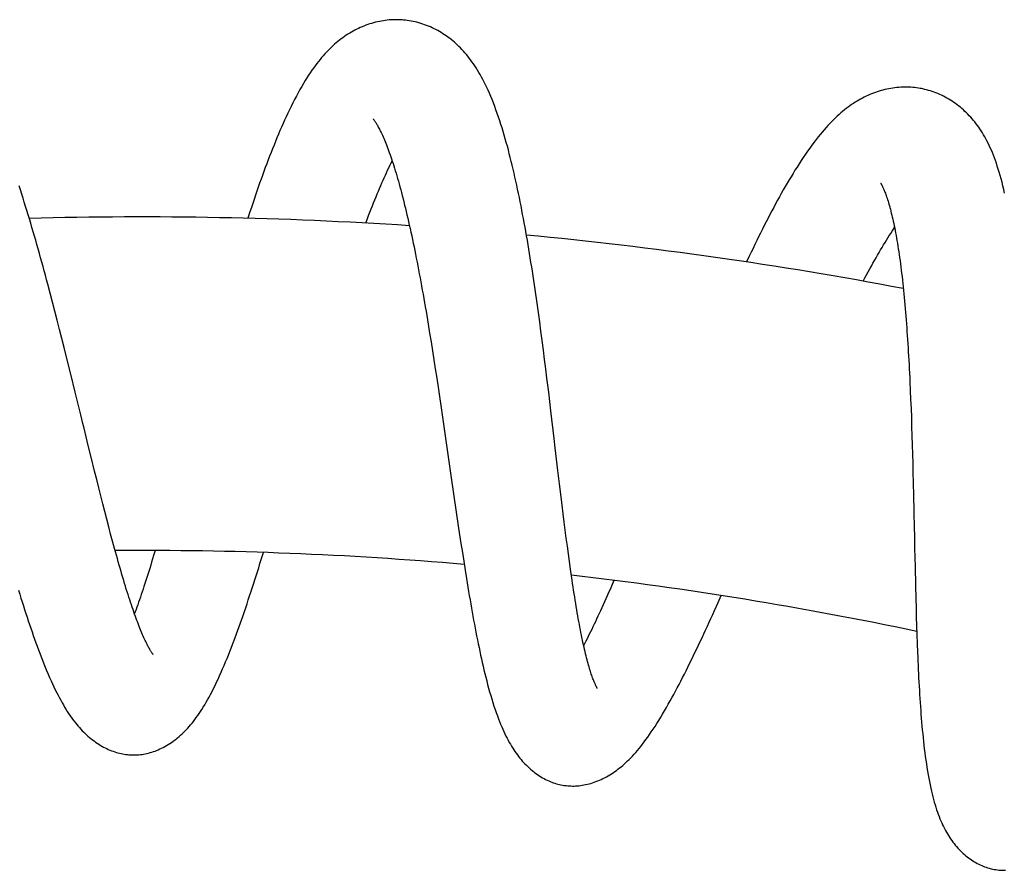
# Model space of a CAD drawing. Header units: millimetres. Extents: x 259 to 1803, y -542 to 1902.
# Tile 122 of 127: x 1545 to 1595, y 1858 to 1902. Entities that reach past the tile are written whole.
import ezdxf

# ---------------------------------------------------------------- set-up
doc = ezdxf.new("R2010")
doc.units = ezdxf.units.MM
doc.header["$LTSCALE"] = 30.734
doc.layers.get('0').update_dxf_attribs({"linetype": 'CONTINUOUS'})

msp = doc.modelspace()

# ---------------------------------------------------------------- linework, layer by layer
at = {"color": 7, "linetype": 'CONTINUOUS'}
for p, q in [((1546.134, 1887.669), (1546.013, 1888.125)), ((1546.255, 1887.209), (1546.134, 1887.669)), ((1546.375, 1886.748), (1546.255, 1887.209)), ((1546.494, 1886.286), (1546.375, 1886.748)), ((1571.084, 1886.205), (1571.019, 1886.68)), ((1546.613, 1885.822), (1546.494, 1886.286)), ((1565.328, 1886.527), (1565.402, 1886.083)), ((1571.149, 1885.727), (1571.084, 1886.205)), ((1546.73, 1885.359), (1546.613, 1885.822)), ((1565.402, 1886.083), (1565.476, 1885.635)), ((1565.476, 1885.635), (1565.549, 1885.182)), ((1571.212, 1885.248), (1571.149, 1885.727)), ((1546.847, 1884.896), (1546.73, 1885.359)), ((1565.549, 1885.182), (1565.622, 1884.726)), ((1571.274, 1884.769), (1571.212, 1885.248)), ((1547.02, 1884.204), (1546.847, 1884.896)), ((1565.622, 1884.726), (1565.694, 1884.267)), ((1571.335, 1884.29), (1571.274, 1884.769)), ((1547.183, 1883.544), (1547.02, 1884.204)), ((1565.694, 1884.267), (1565.765, 1883.806)), ((1571.396, 1883.811), (1571.335, 1884.29)), ((1565.765, 1883.806), (1565.836, 1883.343)), ((1571.455, 1883.334), (1571.396, 1883.811)), ((1547.41, 1882.621), (1547.183, 1883.544)), ((1565.836, 1883.343), (1565.907, 1882.878)), ((1571.543, 1882.619), (1571.455, 1883.334)), ((1589.954, 1883.154), (1589.975, 1882.706)), ((1565.907, 1882.878), (1565.977, 1882.41)), ((1571.657, 1881.67), (1571.543, 1882.619)), ((1589.975, 1882.706), (1589.994, 1882.253)), ((1565.977, 1882.41), (1566.046, 1881.94)), ((1589.994, 1882.253), (1590.012, 1881.795)), ((1566.046, 1881.94), (1566.116, 1881.467)), ((1571.825, 1880.256), (1571.657, 1881.67)), ((1590.012, 1881.795), (1590.029, 1881.335)), ((1566.116, 1881.467), (1566.22, 1880.754)), ((1590.029, 1881.335), (1590.045, 1880.871)), ((1566.22, 1880.754), (1566.323, 1880.039)), ((1590.045, 1880.871), (1590.06, 1880.405)), ((1590.06, 1880.405), (1590.075, 1879.937)), ((1548.239, 1879.238), (1548.077, 1879.897)), ((1590.075, 1879.937), (1590.088, 1879.466)), ((1548.398, 1878.592), (1548.239, 1879.238)), ((1590.088, 1879.466), (1590.101, 1878.993)), ((1548.503, 1878.169), (1548.398, 1878.592)), ((1572.098, 1877.956), (1572.017, 1878.634)), ((1590.101, 1878.993), (1590.113, 1878.518)), ((1548.607, 1877.752), (1548.503, 1878.169)), ((1566.563, 1878.376), (1566.699, 1877.436)), ((1590.113, 1878.518), (1590.125, 1878.041)), ((1548.711, 1877.342), (1548.607, 1877.752)), ((1572.178, 1877.292), (1572.098, 1877.956)), ((1590.125, 1878.041), (1590.141, 1877.321)), ((1548.813, 1876.938), (1548.711, 1877.342)), ((1566.699, 1877.436), (1566.834, 1876.506)), ((1572.231, 1876.857), (1572.178, 1877.292)), ((1590.141, 1877.321), (1590.157, 1876.598)), ((1548.915, 1876.54), (1548.813, 1876.938)), ((1572.284, 1876.428), (1572.231, 1876.857)), ((1549.017, 1876.149), (1548.915, 1876.54)), ((1549.117, 1875.765), (1549.017, 1876.149)), ((1566.834, 1876.506), (1566.936, 1875.815)), ((1572.336, 1876.005), (1572.284, 1876.428)), ((1549.216, 1875.389), (1549.117, 1875.765)), ((1566.936, 1875.815), (1567.004, 1875.358)), ((1572.389, 1875.588), (1572.336, 1876.005)), ((1572.442, 1875.178), (1572.389, 1875.588)), ((1549.315, 1875.021), (1549.216, 1875.389)), ((1567.004, 1875.358), (1567.073, 1874.903)), ((1572.495, 1874.774), (1572.442, 1875.178)), ((1549.413, 1874.663), (1549.315, 1875.021)), ((1567.073, 1874.903), (1567.142, 1874.451)), ((1572.548, 1874.378), (1572.495, 1874.774)), ((1590.198, 1874.674), (1590.218, 1873.724)), ((1567.142, 1874.451), (1567.212, 1874.003)), ((1572.601, 1873.989), (1572.548, 1874.378)), ((1567.212, 1874.003), (1567.282, 1873.558)), ((1572.654, 1873.608), (1572.601, 1873.989)), ((1572.708, 1873.237), (1572.654, 1873.608)), ((1590.218, 1873.724), (1590.239, 1872.786)), ((1567.282, 1873.558), (1567.353, 1873.118)), ((1590.239, 1872.786), (1590.257, 1872.089)), ((1580.179, 1871.9), (1580.338, 1872.257)), ((1590.257, 1872.089), (1590.269, 1871.627)), ((1590.269, 1871.627), (1590.282, 1871.167)), ((1590.282, 1871.167), (1590.296, 1870.71)), ((1590.296, 1870.71), (1590.31, 1870.256)), ((1590.31, 1870.256), (1590.326, 1869.806)), ((1590.326, 1869.806), (1590.343, 1869.361))]:
    msp.add_line(p, q, dxfattribs=at)
for points in [[(1564.071, 1901.595), (1564.001, 1901.599), (1563.906, 1901.603), (1563.81, 1901.605), (1563.713, 1901.605), (1563.614, 1901.602), (1563.516, 1901.597), (1563.416, 1901.59), (1563.316, 1901.58), (1563.216, 1901.568), (1563.115, 1901.553), (1563.014, 1901.536), (1562.914, 1901.517), (1562.813, 1901.495), (1562.713, 1901.471), (1562.613, 1901.445), (1562.515, 1901.417), (1562.416, 1901.386), (1562.319, 1901.353), (1562.223, 1901.319), (1562.128, 1901.282), (1562.033, 1901.244), (1561.94, 1901.203), (1561.848, 1901.161), (1561.757, 1901.116), (1561.666, 1901.07), (1561.576, 1901.022), (1561.488, 1900.972), (1561.399, 1900.92), (1561.312, 1900.865), (1561.224, 1900.809), (1561.138, 1900.75), (1561.052, 1900.689), (1560.967, 1900.626), (1560.882, 1900.561), (1560.798, 1900.494), (1560.714, 1900.424), (1560.631, 1900.352), (1560.548, 1900.278), (1560.466, 1900.201), (1560.383, 1900.121), (1560.301, 1900.038), (1560.219, 1899.952), (1560.136, 1899.863), (1560.054, 1899.77), (1559.971, 1899.674), (1559.889, 1899.575), (1559.807, 1899.473), (1559.725, 1899.367), (1559.642, 1899.257), (1559.559, 1899.143), (1559.476, 1899.025), (1559.391, 1898.901), (1559.306, 1898.773), (1559.22, 1898.639), (1559.133, 1898.498), (1559.044, 1898.352), (1558.954, 1898.199), (1558.864, 1898.04), (1558.773, 1897.877), (1558.682, 1897.709), (1558.592, 1897.537), (1558.503, 1897.364), (1558.416, 1897.189), (1558.33, 1897.014), (1558.246, 1896.838), (1558.164, 1896.663), (1558.083, 1896.486), (1558.004, 1896.309), (1557.925, 1896.131), (1557.847, 1895.952), (1557.77, 1895.771), (1557.694, 1895.589), (1557.618, 1895.404), (1557.543, 1895.219), (1557.468, 1895.031), (1557.393, 1894.842), (1557.319, 1894.651), (1557.246, 1894.459), (1557.172, 1894.265), (1557.099, 1894.069), (1557.027, 1893.872), (1556.955, 1893.673), (1556.883, 1893.472), (1556.811, 1893.27), (1556.74, 1893.067), (1556.669, 1892.862), (1556.598, 1892.655), (1556.528, 1892.447), (1556.457, 1892.237), (1556.387, 1892.026), (1556.317, 1891.814), (1556.209, 1891.482)], [(1571.019, 1886.68), (1570.986, 1886.917), (1570.953, 1887.154), (1570.919, 1887.389), (1570.885, 1887.624), (1570.851, 1887.858), (1570.817, 1888.091), (1570.782, 1888.322), (1570.747, 1888.553), (1570.712, 1888.783), (1570.676, 1889.011), (1570.64, 1889.239), (1570.604, 1889.465), (1570.567, 1889.691), (1570.53, 1889.915), (1570.493, 1890.139), (1570.455, 1890.363), (1570.416, 1890.585), (1570.378, 1890.806), (1570.338, 1891.027), (1570.298, 1891.247), (1570.258, 1891.465), (1570.217, 1891.683), (1570.176, 1891.899), (1570.134, 1892.114), (1570.092, 1892.328), (1570.049, 1892.54), (1570.005, 1892.751), (1569.961, 1892.961), (1569.917, 1893.169), (1569.872, 1893.375), (1569.826, 1893.58), (1569.779, 1893.783), (1569.732, 1893.985), (1569.685, 1894.185), (1569.636, 1894.383), (1569.587, 1894.58), (1569.537, 1894.774), (1569.487, 1894.967), (1569.436, 1895.157), (1569.384, 1895.345), (1569.331, 1895.532), (1569.277, 1895.717), (1569.222, 1895.902), (1569.166, 1896.087), (1569.107, 1896.271), (1569.047, 1896.456), (1568.985, 1896.641), (1568.921, 1896.825), (1568.856, 1897.007), (1568.79, 1897.186), (1568.722, 1897.362), (1568.654, 1897.532), (1568.587, 1897.697), (1568.519, 1897.855), (1568.452, 1898.007), (1568.384, 1898.152), (1568.317, 1898.293), (1568.251, 1898.428), (1568.184, 1898.558), (1568.117, 1898.683), (1568.049, 1898.805), (1567.981, 1898.922), (1567.913, 1899.037), (1567.844, 1899.147), (1567.775, 1899.255), (1567.705, 1899.359), (1567.634, 1899.46), (1567.563, 1899.557), (1567.492, 1899.652), (1567.419, 1899.744), (1567.346, 1899.832), (1567.273, 1899.919), (1567.198, 1900.003), (1567.123, 1900.084), (1567.047, 1900.163), (1566.97, 1900.24), (1566.892, 1900.315), (1566.813, 1900.388), (1566.734, 1900.458), (1566.653, 1900.526), (1566.572, 1900.592), (1566.489, 1900.656), (1566.406, 1900.718), (1566.322, 1900.778), (1566.237, 1900.836), (1566.151, 1900.892), (1566.064, 1900.947), (1565.975, 1900.999), (1565.885, 1901.05), (1565.794, 1901.099), (1565.701, 1901.146), (1565.607, 1901.191), (1565.512, 1901.234), (1565.416, 1901.275), (1565.319, 1901.313), (1565.221, 1901.35), (1565.123, 1901.384), (1565.025, 1901.415), (1564.926, 1901.444), (1564.827, 1901.471), (1564.729, 1901.495), (1564.63, 1901.517), (1564.532, 1901.536), (1564.434, 1901.553), (1564.337, 1901.568), (1564.24, 1901.58), (1564.144, 1901.589), (1564.071, 1901.595)], [(1590.549, 1898.091), (1590.481, 1898.103), (1590.387, 1898.119), (1590.292, 1898.132), (1590.195, 1898.144), (1590.098, 1898.153), (1589.999, 1898.16), (1589.899, 1898.165), (1589.799, 1898.167), (1589.698, 1898.168), (1589.596, 1898.165), (1589.494, 1898.161), (1589.392, 1898.154), (1589.29, 1898.145), (1589.187, 1898.133), (1589.085, 1898.119), (1588.984, 1898.103), (1588.883, 1898.085), (1588.782, 1898.064), (1588.683, 1898.042), (1588.584, 1898.017), (1588.485, 1897.99), (1588.388, 1897.961), (1588.291, 1897.931), (1588.195, 1897.898), (1588.1, 1897.863), (1588.005, 1897.826), (1587.911, 1897.787), (1587.817, 1897.746), (1587.723, 1897.703), (1587.63, 1897.657), (1587.537, 1897.61), (1587.444, 1897.56), (1587.352, 1897.508), (1587.26, 1897.454), (1587.168, 1897.397), (1587.076, 1897.338), (1586.985, 1897.277), (1586.893, 1897.213), (1586.802, 1897.146), (1586.711, 1897.077), (1586.619, 1897.005), (1586.527, 1896.93), (1586.435, 1896.851), (1586.342, 1896.77), (1586.249, 1896.685), (1586.156, 1896.598), (1586.062, 1896.507), (1585.968, 1896.412), (1585.874, 1896.315), (1585.779, 1896.213), (1585.683, 1896.107), (1585.585, 1895.996), (1585.486, 1895.88), (1585.385, 1895.759), (1585.282, 1895.632), (1585.177, 1895.499), (1585.07, 1895.359), (1584.961, 1895.213), (1584.851, 1895.063), (1584.741, 1894.908), (1584.63, 1894.749), (1584.521, 1894.588), (1584.413, 1894.425), (1584.306, 1894.261), (1584.201, 1894.098), (1584.098, 1893.933), (1583.997, 1893.769), (1583.896, 1893.603), (1583.796, 1893.436), (1583.697, 1893.267), (1583.598, 1893.097), (1583.5, 1892.926), (1583.402, 1892.752), (1583.305, 1892.577), (1583.207, 1892.4), (1583.11, 1892.221), (1583.014, 1892.041), (1582.917, 1891.859), (1582.821, 1891.676), (1582.725, 1891.491), (1582.629, 1891.304), (1582.533, 1891.116), (1582.437, 1890.926), (1582.342, 1890.734), (1582.246, 1890.541), (1582.151, 1890.346), (1582.055, 1890.15), (1581.96, 1889.952), (1581.864, 1889.753), (1581.769, 1889.552), (1581.631, 1889.257)], [(1593.827, 1895.535), (1593.769, 1895.641), (1593.709, 1895.743), (1593.649, 1895.843), (1593.587, 1895.941), (1593.525, 1896.035), (1593.461, 1896.128), (1593.396, 1896.218), (1593.33, 1896.306), (1593.263, 1896.392), (1593.195, 1896.475), (1593.126, 1896.557), (1593.055, 1896.637), (1592.983, 1896.714), (1592.911, 1896.79), (1592.837, 1896.864), (1592.762, 1896.935), (1592.686, 1897.005), (1592.608, 1897.073), (1592.529, 1897.139), (1592.449, 1897.204), (1592.368, 1897.267), (1592.284, 1897.328), (1592.2, 1897.388), (1592.113, 1897.446), (1592.026, 1897.502), (1591.936, 1897.556), (1591.846, 1897.608), (1591.754, 1897.659), (1591.662, 1897.707), (1591.569, 1897.752), (1591.475, 1897.796), (1591.38, 1897.837), (1591.285, 1897.875), (1591.19, 1897.911), (1591.095, 1897.945), (1591, 1897.976), (1590.905, 1898.005), (1590.81, 1898.031), (1590.715, 1898.055), (1590.621, 1898.076), (1590.549, 1898.091)], [(1562.589, 1896.556), (1562.589, 1896.556), (1562.589, 1896.556), (1562.591, 1896.554), (1562.594, 1896.551), (1562.598, 1896.546), (1562.603, 1896.54), (1562.61, 1896.531), (1562.618, 1896.521), (1562.627, 1896.509), (1562.638, 1896.494), (1562.65, 1896.478), (1562.663, 1896.459), (1562.677, 1896.438), (1562.693, 1896.415), (1562.709, 1896.39), (1562.727, 1896.362), (1562.746, 1896.331), (1562.767, 1896.297), (1562.788, 1896.261), (1562.811, 1896.222), (1562.834, 1896.18), (1562.859, 1896.134), (1562.885, 1896.085), (1562.913, 1896.032), (1562.942, 1895.975), (1562.972, 1895.914), (1563.003, 1895.85), (1563.035, 1895.782), (1563.067, 1895.712), (1563.1, 1895.638), (1563.133, 1895.561), (1563.167, 1895.482), (1563.202, 1895.398), (1563.237, 1895.312), (1563.273, 1895.222), (1563.309, 1895.129), (1563.345, 1895.033), (1563.382, 1894.934), (1563.419, 1894.832), (1563.457, 1894.726), (1563.494, 1894.618), (1563.532, 1894.506), (1563.571, 1894.392), (1563.609, 1894.274), (1563.648, 1894.154), (1563.686, 1894.031), (1563.725, 1893.905), (1563.764, 1893.777), (1563.803, 1893.645), (1563.842, 1893.511), (1563.881, 1893.373), (1563.92, 1893.233), (1563.96, 1893.089), (1564, 1892.941), (1564.04, 1892.791), (1564.08, 1892.638), (1564.12, 1892.482), (1564.16, 1892.323), (1564.2, 1892.161), (1564.24, 1891.996), (1564.28, 1891.829), (1564.321, 1891.66), (1564.361, 1891.488), (1564.401, 1891.314), (1564.44, 1891.137), (1564.48, 1890.958), (1564.52, 1890.777), (1564.56, 1890.594), (1564.599, 1890.409), (1564.638, 1890.221), (1564.678, 1890.032), (1564.717, 1889.841), (1564.756, 1889.648), (1564.795, 1889.453), (1564.833, 1889.256), (1564.872, 1889.057), (1564.91, 1888.857), (1564.949, 1888.654), (1564.987, 1888.45), (1565.025, 1888.243), (1565.063, 1888.035), (1565.101, 1887.825), (1565.139, 1887.613), (1565.177, 1887.399), (1565.215, 1887.183), (1565.253, 1886.966), (1565.29, 1886.747), (1565.328, 1886.527)], [(1594.784, 1892.762), (1594.741, 1892.951), (1594.697, 1893.138), (1594.651, 1893.321), (1594.604, 1893.499), (1594.557, 1893.671), (1594.509, 1893.836), (1594.461, 1893.995), (1594.412, 1894.147), (1594.363, 1894.294), (1594.313, 1894.436), (1594.263, 1894.573), (1594.212, 1894.705), (1594.16, 1894.834), (1594.107, 1894.959), (1594.053, 1895.08), (1593.998, 1895.199), (1593.942, 1895.314), (1593.885, 1895.426), (1593.827, 1895.535)], [(1562.217, 1891.238), (1562.303, 1891.466), (1562.367, 1891.632), (1562.431, 1891.796), (1562.494, 1891.958), (1562.557, 1892.116), (1562.619, 1892.272), (1562.681, 1892.424), (1562.742, 1892.574), (1562.803, 1892.722), (1562.864, 1892.866), (1562.924, 1893.008), (1562.984, 1893.148), (1563.043, 1893.285), (1563.102, 1893.419), (1563.161, 1893.55), (1563.219, 1893.679), (1563.276, 1893.805), (1563.334, 1893.929), (1563.39, 1894.049), (1563.446, 1894.167), (1563.502, 1894.281), (1563.557, 1894.393), (1563.565, 1894.409)], [(1588.465, 1893.27), (1588.465, 1893.27), (1588.465, 1893.27), (1588.467, 1893.268), (1588.469, 1893.264), (1588.473, 1893.258), (1588.478, 1893.251), (1588.483, 1893.242), (1588.49, 1893.23), (1588.498, 1893.217), (1588.507, 1893.201), (1588.517, 1893.183), (1588.527, 1893.163), (1588.539, 1893.141), (1588.552, 1893.115), (1588.565, 1893.088), (1588.58, 1893.057), (1588.595, 1893.024), (1588.611, 1892.988), (1588.628, 1892.95), (1588.646, 1892.908), (1588.664, 1892.862), (1588.684, 1892.813), (1588.704, 1892.76), (1588.726, 1892.703), (1588.748, 1892.642), (1588.77, 1892.577), (1588.793, 1892.508), (1588.817, 1892.437), (1588.84, 1892.363), (1588.864, 1892.285), (1588.888, 1892.205), (1588.912, 1892.121), (1588.936, 1892.033), (1588.96, 1891.943), (1588.985, 1891.849), (1589.009, 1891.751), (1589.034, 1891.651), (1589.059, 1891.547), (1589.083, 1891.441), (1589.107, 1891.331), (1589.132, 1891.218), (1589.156, 1891.102), (1589.18, 1890.983), (1589.203, 1890.862), (1589.227, 1890.737), (1589.25, 1890.61), (1589.273, 1890.479), (1589.296, 1890.346), (1589.319, 1890.209), (1589.342, 1890.07), (1589.364, 1889.928), (1589.386, 1889.782), (1589.408, 1889.633), (1589.429, 1889.481), (1589.451, 1889.327), (1589.472, 1889.169), (1589.492, 1889.008), (1589.513, 1888.845), (1589.533, 1888.679), (1589.553, 1888.51), (1589.572, 1888.339), (1589.591, 1888.165), (1589.61, 1887.988), (1589.629, 1887.81), (1589.647, 1887.629), (1589.664, 1887.445), (1589.682, 1887.26), (1589.699, 1887.072), (1589.715, 1886.882), (1589.732, 1886.691), (1589.747, 1886.498), (1589.763, 1886.303), (1589.778, 1886.106), (1589.793, 1885.907), (1589.807, 1885.706), (1589.821, 1885.504), (1589.835, 1885.3), (1589.848, 1885.093), (1589.861, 1884.885), (1589.874, 1884.675), (1589.886, 1884.463), (1589.898, 1884.249), (1589.91, 1884.034), (1589.922, 1883.816), (1589.933, 1883.597), (1589.944, 1883.377), (1589.954, 1883.154)], [(1546.013, 1888.125), (1545.952, 1888.352), (1545.891, 1888.579), (1545.83, 1888.804), (1545.768, 1889.029), (1545.706, 1889.252), (1545.645, 1889.475), (1545.582, 1889.698), (1545.52, 1889.919), (1545.457, 1890.141), (1545.394, 1890.361), (1545.331, 1890.58), (1545.268, 1890.799), (1545.204, 1891.017), (1545.139, 1891.234), (1545.075, 1891.45), (1545.01, 1891.665), (1544.945, 1891.878), (1544.88, 1892.091), (1544.815, 1892.302), (1544.749, 1892.511), (1544.683, 1892.72), (1544.617, 1892.926), (1544.55, 1893.132)], [(1587.576, 1888.279), (1587.666, 1888.448), (1587.749, 1888.603), (1587.832, 1888.755), (1587.913, 1888.904), (1587.994, 1889.051), (1588.074, 1889.195), (1588.154, 1889.336), (1588.232, 1889.475), (1588.31, 1889.611), (1588.387, 1889.744), (1588.463, 1889.875), (1588.539, 1890.003), (1588.613, 1890.128), (1588.688, 1890.251), (1588.761, 1890.372), (1588.833, 1890.489), (1588.905, 1890.604), (1588.976, 1890.716), (1589.046, 1890.825), (1589.115, 1890.931), (1589.172, 1891.02)], [(1548.077, 1879.897), (1547.858, 1880.792), (1547.802, 1881.018), (1547.747, 1881.245), (1547.691, 1881.473), (1547.41, 1882.621)], [(1572.017, 1878.634), (1571.88, 1879.788), (1571.825, 1880.256)], [(1566.323, 1880.039), (1566.461, 1879.087), (1566.495, 1878.85), (1566.563, 1878.376)], [(1590.157, 1876.598), (1590.178, 1875.634), (1590.183, 1875.393), (1590.188, 1875.153), (1590.198, 1874.674)], [(1551.388, 1869.248), (1551.388, 1869.247), (1551.388, 1869.247), (1551.387, 1869.249), (1551.385, 1869.252), (1551.381, 1869.257), (1551.375, 1869.263), (1551.369, 1869.272), (1551.361, 1869.282), (1551.352, 1869.295), (1551.341, 1869.309), (1551.329, 1869.326), (1551.317, 1869.345), (1551.302, 1869.366), (1551.287, 1869.39), (1551.27, 1869.416), (1551.252, 1869.445), (1551.233, 1869.478), (1551.212, 1869.513), (1551.19, 1869.552), (1551.167, 1869.593), (1551.142, 1869.638), (1551.117, 1869.686), (1551.091, 1869.737), (1551.063, 1869.791), (1551.035, 1869.848), (1551.006, 1869.908), (1550.975, 1869.972), (1550.945, 1870.038), (1550.913, 1870.108), (1550.88, 1870.181), (1550.847, 1870.257), (1550.813, 1870.337), (1550.778, 1870.42), (1550.743, 1870.506), (1550.707, 1870.595), (1550.67, 1870.687), (1550.633, 1870.783), (1550.595, 1870.882), (1550.556, 1870.984), (1550.517, 1871.09), (1550.478, 1871.198), (1550.438, 1871.31), (1550.397, 1871.425), (1550.356, 1871.543), (1550.315, 1871.663), (1550.273, 1871.787), (1550.23, 1871.914), (1550.188, 1872.044), (1550.145, 1872.176), (1550.101, 1872.311), (1550.058, 1872.449), (1550.014, 1872.589), (1549.97, 1872.732), (1549.925, 1872.878), (1549.881, 1873.026), (1549.835, 1873.177), (1549.79, 1873.331), (1549.744, 1873.488), (1549.698, 1873.647), (1549.651, 1873.81), (1549.604, 1873.975), (1549.557, 1874.143), (1549.509, 1874.314), (1549.461, 1874.487), (1549.413, 1874.663)], [(1550.358, 1864.132), (1550.417, 1864.132), (1550.495, 1864.134), (1550.574, 1864.138), (1550.653, 1864.145), (1550.733, 1864.153), (1550.814, 1864.164), (1550.895, 1864.176), (1550.977, 1864.192), (1551.059, 1864.209), (1551.142, 1864.229), (1551.225, 1864.252), (1551.308, 1864.276), (1551.392, 1864.304), (1551.476, 1864.334), (1551.56, 1864.366), (1551.644, 1864.401), (1551.728, 1864.438), (1551.812, 1864.477), (1551.896, 1864.52), (1551.98, 1864.565), (1552.063, 1864.612), (1552.146, 1864.662), (1552.228, 1864.714), (1552.31, 1864.768), (1552.391, 1864.825), (1552.471, 1864.884), (1552.55, 1864.944), (1552.628, 1865.007), (1552.704, 1865.072), (1552.78, 1865.139), (1552.856, 1865.208), (1552.93, 1865.279), (1553.004, 1865.353), (1553.077, 1865.429), (1553.149, 1865.507), (1553.221, 1865.588), (1553.293, 1865.671), (1553.365, 1865.758), (1553.436, 1865.847), (1553.508, 1865.94), (1553.579, 1866.036), (1553.651, 1866.136), (1553.723, 1866.24), (1553.794, 1866.347), (1553.866, 1866.458), (1553.939, 1866.574), (1554.011, 1866.694), (1554.084, 1866.818), (1554.158, 1866.947), (1554.232, 1867.081), (1554.307, 1867.221), (1554.383, 1867.366), (1554.459, 1867.516), (1554.536, 1867.673), (1554.614, 1867.835), (1554.692, 1868.001), (1554.77, 1868.171), (1554.848, 1868.345), (1554.924, 1868.52), (1555, 1868.697), (1555.074, 1868.873), (1555.146, 1869.05), (1555.217, 1869.226), (1555.288, 1869.402), (1555.357, 1869.579), (1555.425, 1869.757), (1555.493, 1869.937), (1555.561, 1870.118), (1555.629, 1870.302), (1555.696, 1870.488), (1555.764, 1870.675), (1555.831, 1870.865), (1555.899, 1871.056), (1555.966, 1871.249), (1556.032, 1871.444), (1556.099, 1871.64), (1556.166, 1871.837), (1556.232, 1872.036), (1556.298, 1872.236), (1556.365, 1872.438), (1556.431, 1872.641), (1556.497, 1872.846), (1556.563, 1873.052), (1556.629, 1873.259), (1556.695, 1873.467), (1556.761, 1873.677), (1556.826, 1873.887), (1556.892, 1874.099), (1557.001, 1874.452)], [(1551.48, 1874.551), (1551.407, 1874.304), (1551.356, 1874.134), (1551.305, 1873.967), (1551.255, 1873.802), (1551.205, 1873.64), (1551.156, 1873.481), (1551.106, 1873.324), (1551.058, 1873.17), (1551.009, 1873.019), (1550.961, 1872.87), (1550.914, 1872.725), (1550.867, 1872.582), (1550.82, 1872.442), (1550.774, 1872.306), (1550.729, 1872.172), (1550.684, 1872.042), (1550.639, 1871.915), (1550.595, 1871.792), (1550.552, 1871.671), (1550.509, 1871.552), (1550.466, 1871.436), (1550.428, 1871.336)], [(1567.353, 1873.118), (1567.389, 1872.9), (1567.425, 1872.683), (1567.461, 1872.467), (1567.497, 1872.253), (1567.533, 1872.04), (1567.57, 1871.829), (1567.607, 1871.619), (1567.644, 1871.411), (1567.681, 1871.205), (1567.719, 1871), (1567.756, 1870.798), (1567.795, 1870.597), (1567.833, 1870.397), (1567.872, 1870.199), (1567.911, 1870.002), (1567.951, 1869.805), (1567.992, 1869.61), (1568.033, 1869.416), (1568.074, 1869.223), (1568.116, 1869.031), (1568.159, 1868.842), (1568.202, 1868.654), (1568.246, 1868.468), (1568.291, 1868.283), (1568.337, 1868.098), (1568.384, 1867.914), (1568.432, 1867.729), (1568.482, 1867.543), (1568.534, 1867.358), (1568.587, 1867.172), (1568.642, 1866.987), (1568.698, 1866.806), (1568.755, 1866.628), (1568.812, 1866.456), (1568.869, 1866.291), (1568.926, 1866.133), (1568.982, 1865.982), (1569.037, 1865.839), (1569.092, 1865.703), (1569.147, 1865.572), (1569.202, 1865.446), (1569.257, 1865.325), (1569.312, 1865.208), (1569.367, 1865.094), (1569.423, 1864.985), (1569.479, 1864.879), (1569.535, 1864.776), (1569.592, 1864.677), (1569.65, 1864.58), (1569.708, 1864.487), (1569.766, 1864.396), (1569.826, 1864.308), (1569.886, 1864.222), (1569.946, 1864.139), (1570.008, 1864.058), (1570.071, 1863.978), (1570.134, 1863.901), (1570.2, 1863.825), (1570.266, 1863.751), (1570.335, 1863.678), (1570.404, 1863.606), (1570.476, 1863.537), (1570.548, 1863.469), (1570.622, 1863.404), (1570.695, 1863.342), (1570.77, 1863.282), (1570.844, 1863.224), (1570.92, 1863.169), (1570.996, 1863.117), (1571.073, 1863.066), (1571.151, 1863.018), (1571.229, 1862.972), (1571.307, 1862.929), (1571.385, 1862.888), (1571.464, 1862.849), (1571.543, 1862.813), (1571.622, 1862.78), (1571.7, 1862.749), (1571.779, 1862.72), (1571.857, 1862.694), (1571.935, 1862.67), (1572.013, 1862.648), (1572.09, 1862.629), (1572.168, 1862.612), (1572.245, 1862.597), (1572.321, 1862.584), (1572.378, 1862.576)], [(1574.023, 1867.527), (1574.023, 1867.527), (1574.023, 1867.528), (1574.022, 1867.53), (1574.019, 1867.534), (1574.016, 1867.539), (1574.011, 1867.547), (1574.005, 1867.557), (1573.998, 1867.569), (1573.99, 1867.583), (1573.982, 1867.599), (1573.972, 1867.617), (1573.961, 1867.638), (1573.95, 1867.662), (1573.937, 1867.688), (1573.923, 1867.717), (1573.908, 1867.75), (1573.892, 1867.786), (1573.875, 1867.825), (1573.857, 1867.868), (1573.839, 1867.914), (1573.82, 1867.964), (1573.8, 1868.016), (1573.779, 1868.072), (1573.758, 1868.13), (1573.737, 1868.192), (1573.715, 1868.257), (1573.692, 1868.325), (1573.67, 1868.396), (1573.646, 1868.471), (1573.623, 1868.549), (1573.599, 1868.63), (1573.575, 1868.715), (1573.55, 1868.803), (1573.525, 1868.895), (1573.5, 1868.989), (1573.475, 1869.087), (1573.449, 1869.189), (1573.423, 1869.293), (1573.397, 1869.401), (1573.371, 1869.512), (1573.345, 1869.627), (1573.319, 1869.744), (1573.292, 1869.865), (1573.266, 1869.989), (1573.239, 1870.115), (1573.213, 1870.245), (1573.186, 1870.378), (1573.16, 1870.513), (1573.133, 1870.651), (1573.106, 1870.792), (1573.08, 1870.936), (1573.053, 1871.083), (1573.027, 1871.232), (1573, 1871.383), (1572.974, 1871.538), (1572.947, 1871.695), (1572.921, 1871.855), (1572.894, 1872.018), (1572.868, 1872.184), (1572.841, 1872.353), (1572.814, 1872.524), (1572.788, 1872.699), (1572.761, 1872.876), (1572.734, 1873.055), (1572.708, 1873.237)], [(1574.869, 1873.031), (1574.742, 1872.738), (1574.67, 1872.573), (1574.599, 1872.41), (1574.528, 1872.25), (1574.458, 1872.093), (1574.389, 1871.937), (1574.32, 1871.785), (1574.252, 1871.635), (1574.185, 1871.487), (1574.118, 1871.343), (1574.052, 1871.201), (1573.987, 1871.062), (1573.923, 1870.926), (1573.86, 1870.792), (1573.798, 1870.662), (1573.736, 1870.535), (1573.675, 1870.41), (1573.615, 1870.288), (1573.556, 1870.17), (1573.498, 1870.054), (1573.441, 1869.941), (1573.384, 1869.831), (1573.328, 1869.723), (1573.325, 1869.717)], [(1544.521, 1872.528), (1544.583, 1872.328), (1544.645, 1872.129), (1544.707, 1871.931), (1544.768, 1871.735), (1544.83, 1871.541), (1544.893, 1871.349), (1544.955, 1871.157), (1545.018, 1870.968), (1545.081, 1870.779), (1545.144, 1870.591), (1545.208, 1870.405), (1545.272, 1870.219), (1545.337, 1870.035), (1545.403, 1869.852), (1545.468, 1869.671), (1545.535, 1869.492), (1545.601, 1869.314), (1545.669, 1869.137), (1545.738, 1868.96), (1545.808, 1868.784), (1545.879, 1868.608), (1545.952, 1868.431), (1546.026, 1868.256), (1546.101, 1868.084), (1546.176, 1867.916), (1546.25, 1867.754), (1546.323, 1867.598), (1546.395, 1867.45), (1546.465, 1867.308), (1546.534, 1867.173), (1546.603, 1867.043), (1546.671, 1866.918), (1546.738, 1866.798), (1546.804, 1866.682), (1546.871, 1866.57), (1546.938, 1866.461), (1547.005, 1866.355), (1547.072, 1866.251), (1547.14, 1866.151), (1547.208, 1866.054), (1547.277, 1865.959), (1547.346, 1865.867), (1547.416, 1865.778), (1547.486, 1865.691), (1547.556, 1865.607), (1547.627, 1865.526), (1547.698, 1865.447), (1547.77, 1865.371), (1547.841, 1865.298), (1547.913, 1865.228), (1547.985, 1865.16), (1548.058, 1865.094), (1548.133, 1865.03), (1548.209, 1864.966), (1548.287, 1864.905), (1548.367, 1864.845), (1548.447, 1864.787), (1548.527, 1864.732), (1548.608, 1864.679), (1548.689, 1864.629), (1548.77, 1864.582), (1548.851, 1864.537), (1548.932, 1864.495), (1549.013, 1864.455), (1549.095, 1864.418), (1549.177, 1864.382), (1549.259, 1864.349), (1549.341, 1864.319), (1549.424, 1864.29), (1549.506, 1864.265), (1549.588, 1864.241), (1549.669, 1864.22), (1549.75, 1864.201), (1549.83, 1864.185), (1549.91, 1864.171), (1549.99, 1864.159), (1550.068, 1864.15), (1550.146, 1864.142), (1550.224, 1864.137), (1550.301, 1864.133), (1550.358, 1864.132)], [(1572.378, 1862.576), (1572.437, 1862.569), (1572.515, 1862.561), (1572.593, 1862.556), (1572.673, 1862.552), (1572.754, 1862.551), (1572.835, 1862.551), (1572.917, 1862.554), (1573, 1862.56), (1573.084, 1862.567), (1573.169, 1862.577), (1573.254, 1862.589), (1573.34, 1862.604), (1573.427, 1862.621), (1573.514, 1862.64), (1573.602, 1862.662), (1573.69, 1862.686), (1573.778, 1862.713), (1573.866, 1862.742), (1573.954, 1862.774), (1574.043, 1862.809), (1574.132, 1862.845), (1574.22, 1862.885), (1574.308, 1862.927), (1574.396, 1862.971), (1574.483, 1863.018), (1574.57, 1863.066), (1574.656, 1863.117), (1574.741, 1863.17), (1574.825, 1863.226), (1574.909, 1863.283), (1574.992, 1863.343), (1575.074, 1863.404), (1575.157, 1863.469), (1575.238, 1863.535), (1575.32, 1863.604), (1575.402, 1863.676), (1575.483, 1863.75), (1575.565, 1863.828), (1575.647, 1863.908), (1575.729, 1863.992), (1575.812, 1864.079), (1575.896, 1864.17), (1575.98, 1864.265), (1576.064, 1864.363), (1576.149, 1864.465), (1576.235, 1864.571), (1576.322, 1864.681), (1576.41, 1864.796), (1576.499, 1864.916), (1576.589, 1865.041), (1576.68, 1865.17), (1576.773, 1865.305), (1576.867, 1865.445), (1576.963, 1865.591), (1577.059, 1865.742), (1577.157, 1865.897), (1577.255, 1866.057), (1577.352, 1866.219), (1577.45, 1866.384), (1577.546, 1866.551), (1577.641, 1866.717), (1577.735, 1866.884), (1577.827, 1867.051), (1577.919, 1867.218), (1578.009, 1867.386), (1578.099, 1867.555), (1578.189, 1867.726), (1578.279, 1867.898), (1578.368, 1868.073), (1578.458, 1868.25), (1578.548, 1868.428), (1578.639, 1868.609), (1578.729, 1868.791), (1578.819, 1868.975), (1578.909, 1869.16), (1578.999, 1869.347), (1579.089, 1869.536), (1579.18, 1869.725), (1579.27, 1869.917), (1579.361, 1870.11), (1579.451, 1870.304), (1579.542, 1870.499), (1579.633, 1870.696), (1579.724, 1870.894), (1579.815, 1871.093), (1579.906, 1871.294), (1579.997, 1871.495), (1580.179, 1871.9)], [(1590.343, 1869.361), (1590.352, 1869.14), (1590.361, 1868.92), (1590.371, 1868.702), (1590.381, 1868.486), (1590.391, 1868.27), (1590.402, 1868.056), (1590.413, 1867.844), (1590.425, 1867.633), (1590.437, 1867.424), (1590.449, 1867.217), (1590.462, 1867.011), (1590.476, 1866.807), (1590.49, 1866.604), (1590.505, 1866.402), (1590.52, 1866.201), (1590.536, 1866.001), (1590.553, 1865.803), (1590.57, 1865.605), (1590.588, 1865.408), (1590.607, 1865.213), (1590.627, 1865.019), (1590.647, 1864.827), (1590.668, 1864.636), (1590.691, 1864.444), (1590.715, 1864.252), (1590.74, 1864.06), (1590.766, 1863.868), (1590.794, 1863.677), (1590.823, 1863.488), (1590.853, 1863.303), (1590.885, 1863.122), (1590.917, 1862.945), (1590.95, 1862.773), (1590.983, 1862.608), (1591.018, 1862.448), (1591.053, 1862.293), (1591.089, 1862.144), (1591.125, 1861.999), (1591.162, 1861.86), (1591.2, 1861.725), (1591.239, 1861.594), (1591.279, 1861.467), (1591.319, 1861.344), (1591.36, 1861.224), (1591.402, 1861.108), (1591.445, 1860.996), (1591.489, 1860.886), (1591.533, 1860.78), (1591.578, 1860.677), (1591.625, 1860.577), (1591.672, 1860.48), (1591.72, 1860.385), (1591.769, 1860.292), (1591.819, 1860.202), (1591.87, 1860.113), (1591.923, 1860.027), (1591.977, 1859.942), (1592.032, 1859.859), (1592.089, 1859.777), (1592.148, 1859.696), (1592.209, 1859.616), (1592.271, 1859.538), (1592.335, 1859.462), (1592.4, 1859.389), (1592.466, 1859.317), (1592.532, 1859.249), (1592.599, 1859.183), (1592.668, 1859.119), (1592.737, 1859.057), (1592.807, 1858.997), (1592.879, 1858.94), (1592.951, 1858.885), (1593.023, 1858.832), (1593.096, 1858.782), (1593.17, 1858.734), (1593.244, 1858.688), (1593.318, 1858.645), (1593.392, 1858.605), (1593.467, 1858.567), (1593.541, 1858.531), (1593.616, 1858.498), (1593.691, 1858.467), (1593.765, 1858.438), (1593.84, 1858.412), (1593.915, 1858.387), (1593.989, 1858.365), (1594.045, 1858.35)], [(1594.045, 1858.35), (1594.102, 1858.336), (1594.179, 1858.319), (1594.256, 1858.304), (1594.335, 1858.291), (1594.415, 1858.28), (1594.496, 1858.27), (1594.578, 1858.263), (1594.661, 1858.258), (1594.745, 1858.256), (1594.83, 1858.255)]]:
    msp.add_lwpolyline(points, dxfattribs=at)
for radius, start, end in [(208.5, 86.23973, 91.56831), (208.5, 79.26265, 84.5962), (191.5, 85.06825, 90.39796), (191.5, 78.08696, 83.42561)]:
    msp.add_arc((1550.774, 1683.054), radius, start, end, dxfattribs=at)

doc.saveas('drawing.dxf')
